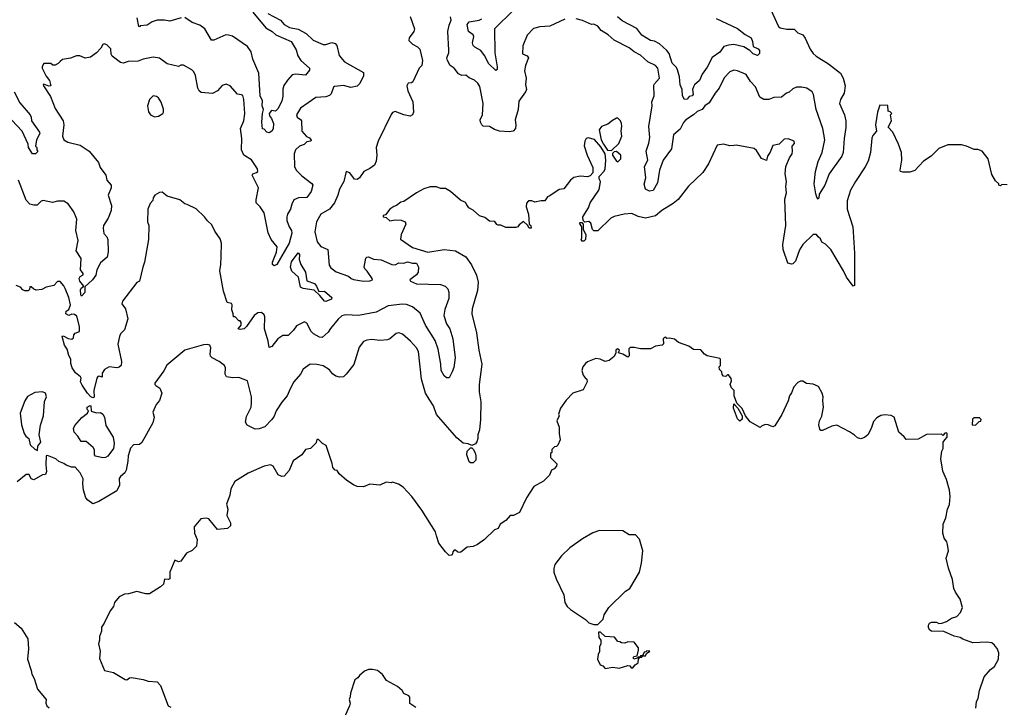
# Model space of a CAD drawing. Extents: x 1966327 to 2147849, y 395140 to 552178.
# Tile 189 of 256: x 2006934 to 2014754, y 514652 to 520109. Entities that reach past the tile are written whole.
import ezdxf

# ---------------------------------------------------------------- set-up
doc = ezdxf.new("R2010")
doc.units = 0

msp = doc.modelspace()

# ---------------------------------------------------------------- linework, layer by layer
at = {"layer": '0CON20XD'}
for points in [[(2008785, 520167.7), (2008888.1, 520045), (2008940, 520015), (2008968.8, 519988.8), (2009089.4, 519935), (2009129.5, 519869.5), (2009141.9, 519821.9), (2009165.7, 519785), (2009236.1, 519723.9), (2009235, 519707.5), (2009205, 519668), (2009125, 519676.6), (2009099.3, 519670.7), (2009060.5, 519629.5), (2009032.2, 519587.8), (2009023.6, 519556.4), (2009023, 519503), (2009015, 519462.5), (2008985, 519401.2), (2008965, 519382), (2008935, 519389.2), (2008914.4, 519365), (2008917, 519347), (2008934, 519325), (2008950, 519285), (2008946.1, 519243.9), (2008936.4, 519223.6), (2008915, 519210), (2008897, 519217), (2008875, 519240), (2008861.7, 519241.7), (2008856, 519295), (2008861.1, 519365), (2008870, 519395), (2008858.5, 519425), (2008862.5, 519465), (2008844.4, 519505), (2008833.4, 519685), (2008784.5, 519795), (2008773.6, 519855), (2008743.5, 519895), (2008625, 519978.1), (2008592.7, 519987.3), (2008571.7, 519988.3), (2008475, 519945.7), (2008457.5, 519947.5), (2008405, 520036.7), (2008365.4, 520065.4), (2008305, 520086.9), (2008245, 520125.8)], [(2008905, 520156.7), (2009004.6, 520104.6), (2009035, 520071.8), (2009076.4, 520046.4), (2009145, 520034.5), (2009209, 519999), (2009265, 519945.5), (2009345, 519910.9), (2009365, 519911.2), (2009412, 519928), (2009440.3, 519920.3), (2009451.8, 519905), (2009471.2, 519825), (2009512.7, 519775), (2009665, 519690), (2009665, 519662.7), (2009635, 519603.2), (2009615, 519581.4), (2009565, 519570.2), (2009505, 519585.7), (2009435, 519578.9), (2009425, 519573.8), (2009408.5, 519521.5), (2009395, 519508.2), (2009365, 519497.3), (2009285, 519490.8), (2009165, 519407.5), (2009133.3, 519355), (2009137.5, 519335), (2009165, 519317.5), (2009171.2, 519305), (2009174.4, 519224.4), (2009212.3, 519182.3), (2009235, 519170.8), (2009247.9, 519152.1), (2009245.4, 519144.6), (2009215, 519139.2), (2009192.7, 519117.3), (2009155, 519105.7), (2009123.2, 519076.8), (2009112.9, 519045), (2009115.6, 518945), (2009129.2, 518915), (2009175, 518868.8), (2009255, 518808.9), (2009261.5, 518795), (2009248.6, 518745), (2009215, 518696.6), (2009147.5, 518695), (2009111.8, 518678.2), (2009094.5, 518645), (2009084.5, 518605), (2009061.2, 518565), (2009054.8, 518545.2), (2009055.3, 518515), (2009073.4, 518465), (2009091.5, 518435), (2009094.7, 518415), (2009073.2, 518335), (2008975, 518166.5), (2008955, 518156.4), (2008942.7, 518165), (2008941.6, 518185), (2008973.3, 518265), (2008978.8, 518305), (2008931.9, 518365), (2008906.7, 518416.7), (2008875.2, 518575.2), (2008845, 518623.3), (2008811.8, 518655), (2008811.4, 518678.6), (2008831.6, 518775), (2008780.8, 518875), (2008785, 518886.2), (2008815, 518895.8), (2008824.2, 518905), (2008823.3, 518925), (2008775, 518995.6), (2008714.7, 519034.7), (2008695.4, 519075), (2008698.2, 519165), (2008687.7, 519245), (2008714.6, 519305), (2008721.5, 519365), (2008715.4, 519475.4)], [(2010855.7, 520184.3), (2010705.6, 520035), (2010707.2, 519845), (2010727.3, 519735), (2010725, 519714), (2010715, 519704.5), (2010659.2, 519759.2), (2010625, 519824.4), (2010595.3, 519865.3), (2010550.1, 519890.1), (2010536, 519905), (2010531.3, 519925), (2010542.1, 519975), (2010535, 519988.8), (2010497.9, 520015), (2010488.9, 520071.1), (2010505, 520090.8), (2010582.5, 520105), (2010605, 520114.4)], [(2012887.1, 520215), (2012961.9, 520055), (2012975.4, 520045.4), (2013027.6, 520032.4), (2013085, 520034.2), (2013115, 520005.7), (2013155, 519988), (2013173.2, 519963.2), (2013212.2, 519875), (2013235, 519841.4), (2013259.2, 519819.2), (2013358.9, 519758.9), (2013452.9, 519685), (2013475.6, 519645), (2013489.5, 519585), (2013481.5, 519525), (2013454.5, 519475), (2013446.5, 519445), (2013485.8, 519354.2), (2013495.5, 519305), (2013496.9, 519253.1), (2013481.5, 519165), (2013473.6, 519055), (2013464.5, 519025), (2013364.6, 518885.4), (2013327.9, 518795), (2013283.3, 518725), (2013282.5, 518695), (2013276.7, 518685), (2013265, 518700), (2013258, 518728), (2013245.4, 518805), (2013253.6, 518905), (2013276.6, 518983.4), (2013308.8, 519055), (2013328.8, 519155), (2013313.8, 519245), (2013260.4, 519395), (2013238.5, 519515), (2013229.5, 519535), (2013185, 519564.5), (2013143.1, 519573.1), (2013105, 519572.9), (2013075, 519560.4), (2013045, 519532.5), (2013025, 519525.7), (2012985, 519492.7), (2012925, 519490.8), (2012883.2, 519476.8), (2012845, 519476.7), (2012811.9, 519495), (2012776.9, 519575), (2012738.8, 519618.8), (2012703.8, 519675), (2012635, 519703.5), (2012605, 519708.5), (2012574.2, 519695), (2012528.3, 519648.3), (2012490, 519565), (2012456.7, 519525), (2012410.2, 519449.8), (2012376.5, 519425), (2012355, 519397.1), (2012315, 519379.1), (2012285, 519352.7), (2012224.3, 519315), (2012206.2, 519293.8), (2012180.2, 519239.8), (2012126.2, 519195), (2012110, 519085), (2012045.4, 518995), (2012014.6, 518915.4), (2011999.2, 518815), (2011965, 518753.1), (2011937, 518747), (2011905, 518763.8), (2011893.6, 518803.6), (2011906.5, 518855), (2011896.5, 518945), (2011923.6, 518995), (2011910.9, 519065), (2011932.2, 519127.8), (2011938.9, 519175), (2011932.2, 519262.2), (2011957.5, 519425), (2011955.7, 519455.7), (2011973.6, 519505), (2011971.3, 519588.7), (2011975, 519600), (2012016.4, 519645), (2012001.4, 519725), (2011983.8, 519745), (2011924, 519775), (2011865, 519827.5), (2011815, 519854.2), (2011776, 519885), (2011655, 519946.5), (2011607.5, 519987.5), (2011553.1, 520023.1), (2011525, 520058.2), (2011495, 520072), (2011475, 520070), (2011405, 520102.5), (2011355, 520116)], [(2010036.5, 520135), (2010070.8, 520035), (2010065.7, 520014.3), (2010026.2, 519965), (2010023.8, 519945), (2010052.5, 519915), (2010093.6, 519893.6), (2010112.5, 519875), (2010132.5, 519785), (2010127.5, 519745), (2010106.4, 519723.6), (2010056.7, 519615), (2010045, 519607.5), (2010020, 519605), (2010008, 519585), (2010015.8, 519545), (2010057.4, 519457.4), (2010060.9, 519375), (2010054.3, 519355), (2010035, 519343.8), (2009984.1, 519354.1), (2009915, 519380), (2009895, 519371.8), (2009884.3, 519355.7), (2009780.8, 519145), (2009765.3, 519095), (2009770.9, 519035), (2009765.2, 518985), (2009753.1, 518955), (2009715, 518927.5), (2009666.3, 518903.7), (2009631.5, 518855), (2009615, 518841.3), (2009593.1, 518843.1), (2009555, 518894.3), (2009527, 518903), (2009507.1, 518825), (2009474.6, 518765), (2009461.8, 518715), (2009434.6, 518655.4), (2009395, 518605.6), (2009326.7, 518565), (2009291.2, 518505), (2009278.2, 518425), (2009296.9, 518345), (2009325, 518307.8), (2009381.4, 518285), (2009391.3, 518161.3), (2009405, 518140.8), (2009447.5, 518107.5), (2009544.5, 518074.5), (2009565.4, 518055.4), (2009586.3, 518046.3), (2009663.7, 518033.7), (2009714.4, 518035.6), (2009735.5, 518044.5), (2009734.3, 518055), (2009693.8, 518113.8), (2009675, 518130.5), (2009670, 518145), (2009682.5, 518217.5), (2009690, 518225), (2009705, 518226), (2009745, 518209.2), (2009805, 518204), (2009890, 518165), (2009915, 518164.4), (2009945, 518178.6), (2009984.4, 518175.6), (2010015, 518187.9), (2010055, 518176.2), (2010085, 518176.2), (2010101.2, 518145), (2010100, 518105), (2010084.3, 518085), (2010032.5, 518045), (2010036.7, 518035), (2010086.4, 518013.6), (2010275, 518008.1), (2010313.3, 517995), (2010335, 517973.3), (2010342.3, 517947.7), (2010341.9, 517895), (2010310.2, 517809.8), (2010302.4, 517762.4), (2010323.9, 517695), (2010350.9, 517655), (2010372.9, 517575), (2010391.9, 517425), (2010380.9, 517349.1), (2010370, 517315), (2010345, 517267.5), (2010325, 517266.2), (2010305, 517283.3), (2010281.1, 517325), (2010278.9, 517375), (2010256.7, 517495), (2010234.1, 517564.1), (2010157.9, 517685), (2010115, 517779.2), (2010055, 517830), (2010007.4, 517847.4), (2009975, 517850.7), (2009861.5, 517838.5), (2009765, 517788.5), (2009625, 517762.3), (2009523, 517767), (2009492.4, 517757.6), (2009462.5, 517732.5), (2009401.7, 517658.3), (2009385, 517628), (2009335, 517585.8), (2009315, 517589.6), (2009266.7, 517615), (2009249.5, 517635), (2009215, 517701.2), (2009195, 517710), (2009131.8, 517678.2), (2009109.2, 517645), (2009065, 517602.5), (2009025, 517602.5), (2008985, 517576.7), (2008935.7, 517514.3), (2008915, 517507.5), (2008907, 517557), (2008878.1, 517655), (2008880.3, 517750.3), (2008875, 517766.7), (2008855, 517786.2), (2008825, 517782.9), (2008795, 517761.1), (2008735, 517672.9), (2008716, 517655), (2008685, 517650), (2008670, 517655), (2008692.5, 517685), (2008692.5, 517705), (2008685, 517720), (2008675, 517720), (2008645, 517750), (2008631.7, 517751.7), (2008630, 517775), (2008617.5, 517805), (2008622.5, 517845), (2008615, 517856.7), (2008582.5, 517865), (2008552, 517955), (2008523.3, 518115), (2008532.5, 518165), (2008535, 518230), (2008536.7, 518335), (2008525, 518370), (2008485, 518430), (2008460.7, 518480.7), (2008425, 518512.5), (2008402.5, 518545), (2008335, 518606.7), (2008265, 518643.3), (2008245, 518646.7), (2008205, 518680), (2008105, 518707.5), (2008065, 518740), (2008045, 518737.5), (2008007.5, 518715), (2007993.8, 518695), (2007992.5, 518675), (2007970.3, 518649.7), (2007952.5, 518605), (2007950, 518505), (2007958.8, 518475), (2007956, 518365), (2007926.2, 518185), (2007910.8, 518145), (2007886.2, 518035), (2007865, 518023.3), (2007750.8, 517875), (2007746, 517855), (2007772.9, 517815), (2007793.6, 517735), (2007765, 517647.5), (2007735, 517616.7), (2007725.5, 517594.5), (2007713.8, 517535), (2007742, 517395), (2007738.8, 517365), (2007725, 517351.2), (2007705, 517346.7), (2007645, 517353.8), (2007606.1, 517333.9), (2007590, 517305), (2007588.3, 517271.7), (2007565, 517280), (2007553.6, 517276.4), (2007547.5, 517265), (2007523.9, 517166.1), (2007525.9, 517114.1), (2007515, 517107.5), (2007500, 517115), (2007472.5, 517145), (2007429.3, 517209.3), (2007417.5, 517235), (2007422.5, 517265), (2007416.7, 517275), (2007377, 517307), (2007350, 517345), (2007339.3, 517379.3), (2007340, 517415), (2007323.3, 517445), (2007310, 517495), (2007288.8, 517525), (2007270, 517595), (2007275, 517600), (2007285, 517597.5), (2007318.3, 517578.3), (2007347, 517573), (2007360, 517585), (2007363, 517607), (2007375, 517620), (2007410, 517635), (2007407.5, 517675), (2007387.5, 517755), (2007369.3, 517769.3), (2007348.3, 517771.7), (2007325, 517762.5), (2007300, 517775), (2007302.5, 517795), (2007325, 517810), (2007338, 517845), (2007325, 517903.3), (2007296.2, 517975), (2007285, 517997.5), (2007255, 518030), (2007235, 518030), (2007205, 518000), (2007143, 517987), (2007108.3, 517968.3)], [(2008215.9, 520124.1), (2008125, 520096.5), (2008085, 520105.7), (2008025, 520104.2), (2007985, 520092.2), (2007945, 520065.8), (2007890.7, 520059.3), (2007885, 520052.5), (2007880, 520055), (2007866.4, 520123.6)], [(2011265, 520112), (2011145, 520056.7), (2011065, 520052.5), (2011015, 520040), (2010963.8, 519985), (2010930.7, 519900.7), (2010927.5, 519837.5), (2010965, 519822.1), (2010974.7, 519805), (2010950.8, 519745), (2010943, 519703), (2010955.5, 519645), (2010950.8, 519595), (2010958.9, 519555), (2010952.2, 519535), (2010898.1, 519461.9), (2010891.9, 519395), (2010870, 519315), (2010875.8, 519275), (2010872, 519245), (2010853.3, 519225), (2010821.7, 519218.3), (2010745, 519225.4), (2010705, 519237.9), (2010665, 519260.8), (2010615, 519264.4), (2010605, 519274.4), (2010592.7, 519295), (2010590.5, 519315), (2010610.6, 519355), (2010615.6, 519445), (2010587.9, 519577.9), (2010572, 519605), (2010545, 519630), (2010505, 519646.7), (2010477.3, 519667.3), (2010445, 519666.7), (2010419.3, 519679.3), (2010386, 519725), (2010354.1, 519744.1), (2010331.2, 519785), (2010326.7, 519805), (2010342.5, 519845), (2010341.7, 519868.3), (2010333.9, 520013.9), (2010344.3, 520065.7), (2010362, 520105), (2010355, 520132.5)], [(2012465, 520119.6), (2012635, 520039.4), (2012695, 519991.4), (2012744.2, 519964.2), (2012755.4, 519935.4), (2012758.6, 519895), (2012798.5, 519878.5), (2012811.2, 519865), (2012809.8, 519840.2), (2012795, 519825.5), (2012758.5, 519838.5), (2012733.8, 519863.8), (2012685, 519893.3), (2012605, 519911.8), (2012562.7, 519907.3), (2012525.6, 519895), (2012495, 519851.4), (2012435, 519810), (2012395, 519733.3), (2012353.8, 519676.2), (2012334.3, 519625), (2012295, 519592), (2012284.7, 519575.3), (2012278.2, 519555), (2012282.9, 519515), (2012275, 519505.8), (2012251.1, 519498.9), (2012235, 519478), (2012215, 519476.2), (2012198, 519505), (2012196, 519555), (2012181.1, 519591.1), (2012174.7, 519655), (2012159.6, 519709.6), (2012149.4, 519729.4), (2012116.5, 519765), (2012091.6, 519841.6), (2012074.6, 519865), (2012015, 519918), (2011975, 519939.7), (2011945, 519943.8), (2011875, 519985.8), (2011835, 520038.7), (2011718.5, 520098.5), (2011682.4, 520132.4)], [(2008715.4, 519475.4), (2008705, 519506.7), (2008695, 519513.3), (2008665, 519516.7), (2008605, 519584.2), (2008575, 519598), (2008542.8, 519587.2), (2008505, 519544.2), (2008465.6, 519524.4), (2008375, 519531.4), (2008359.4, 519545), (2008348.9, 519565), (2008330.6, 519665), (2008317.5, 519695), (2008301.7, 519711.7), (2008235, 519747.1), (2008215, 519747.5), (2008195, 519737.1), (2008105, 519758.1), (2008045, 519804.4), (2007995, 519811.1), (2007915, 519794.5), (2007875, 519778.5), (2007795, 519776.2), (2007755, 519763.6), (2007735, 519767.8), (2007668.3, 519818.3), (2007659.5, 519835), (2007658.1, 519878.1), (2007625, 519908), (2007605, 519916.7), (2007595, 519912.5), (2007578.3, 519881.7), (2007545, 519846.7), (2007495, 519812.5), (2007455, 519802.5), (2007411.7, 519821.7), (2007385, 519822.5), (2007337, 519803), (2007275, 519792.5), (2007255, 519777.5), (2007239.3, 519760.7), (2007215, 519747.5), (2007198.3, 519748.3), (2007181.7, 519761.7), (2007125, 519760), (2007113, 519737), (2007113.3, 519725), (2007145, 519660), (2007170.8, 519625), (2007180, 519585), (2007165, 519580), (2007125, 519596.7), (2007120, 519595), (2007122.5, 519585), (2007179.6, 519499.6), (2007215.6, 519405), (2007278.9, 519305), (2007283.1, 519275), (2007274.5, 519184.5), (2007285, 519156.2), (2007315, 519135.7), (2007415, 519114.3), (2007485.8, 519065), (2007559.5, 518975), (2007572.2, 518935), (2007618.1, 518875), (2007625.6, 518835), (2007659.2, 518795), (2007660.5, 518775), (2007636.5, 518715), (2007662.2, 518635), (2007660.8, 518595), (2007636.7, 518535), (2007598.9, 518475), (2007596.2, 518455), (2007601.7, 518411.7), (2007626.3, 518386.3), (2007634.4, 518365), (2007635.5, 518265.5), (2007629.2, 518225), (2007575, 518180), (2007545.6, 518125), (2007538.3, 518081.7), (2007512, 518045), (2007451.7, 517988.3), (2007450.6, 517945), (2007425, 517915.8), (2007418.1, 517925), (2007416.2, 517965), (2007421.9, 517978.1), (2007442, 517995), (2007412.6, 518032.6), (2007407.3, 518055), (2007415, 518070.8), (2007436.7, 518085), (2007438.8, 518095), (2007416.2, 518125), (2007421.5, 518215), (2007381.1, 518275), (2007396.9, 518356.9), (2007380.7, 518435), (2007386.4, 518525), (2007363.4, 518583.4), (2007317.7, 518647.7), (2007285, 518669.4), (2007235, 518668.1), (2007195, 518658), (2007120, 518675), (2007105, 518669.2), (2007072.7, 518637.3), (2007045.8, 518635.8), (2007015, 518646), (2006985, 518676), (2006925, 518836)], [(2006889.6, 519535), (2006935, 519448), (2007015.8, 519355), (2007025.7, 519335), (2007028.6, 519305), (2007090.8, 519215), (2007092.5, 519205), (2007068, 519155), (2007060, 519105), (2007070, 519095), (2007070, 519075), (2007077, 519063), (2007060, 519045), (2007035, 519043.8), (2007005, 519093.3), (2007000, 519120), (2006952.5, 519225), (2006872.1, 519312.1)], [(2008005, 519337.5), (2008035, 519342.5), (2008070, 519365), (2008076.2, 519375), (2008075, 519400), (2008056.2, 519455), (2008035, 519487.5), (2008019.5, 519499.5), (2007995, 519503.8), (2007963.8, 519475), (2007949.2, 519425), (2007956.7, 519376.7), (2007973.6, 519353.6), (2008005, 519337.5)], [(2014777.5, 518797.5), (2014735, 518800), (2014725, 518790), (2014710, 518795), (2014710, 518805), (2014685, 518830), (2014655, 518880), (2014626.7, 519005), (2014577.5, 519065), (2014545, 519080), (2014515, 519080), (2014455, 519106.2), (2014415, 519116.2), (2014305, 519116.7), (2014235, 519087.5), (2014172.5, 519025), (2014113.6, 518986.4), (2014045, 518912.5), (2014005, 518897.5), (2013948.3, 518898.3), (2013930, 518905), (2013927.5, 518915), (2013940, 518995), (2013937.5, 519055), (2013915, 519120), (2013870, 519215), (2013832.5, 519255), (2013857.5, 519305), (2013850, 519355), (2013860, 519365), (2013848.3, 519378.3), (2013831.7, 519381.7), (2013828.3, 519428.3), (2013765, 519430), (2013747.5, 519375), (2013731.2, 519275), (2013738.8, 519225), (2013710.3, 519189.7), (2013702.1, 519167.9), (2013692, 519055), (2013673, 518987), (2013649.7, 518940.3), (2013571.2, 518825), (2013534, 518755), (2013505, 518670), (2013505.8, 518605), (2013550, 518465), (2013554.1, 518425.9), (2013564.3, 518255), (2013565, 518000), (2013555, 517993.3), (2013501.4, 518065), (2013477, 518117), (2013376.9, 518285), (2013335, 518328), (2013305, 518343.8), (2013295, 518368.8), (2013275, 518386.7), (2013263.6, 518403.6), (2013235, 518403.8), (2013152.9, 518325), (2013126.9, 518283.1), (2013095, 518193.8), (2013075, 518170.8), (2013065, 518167.5), (2013035, 518176.7), (2012997.5, 518285), (2012995.5, 518325), (2013018.1, 518475), (2013010, 518685), (2013023.3, 518735), (2013018.8, 518785), (2013023.8, 518825), (2013013.3, 518885), (2013018.8, 518945), (2013047.3, 519012.7), (2013068.8, 519045), (2013073.3, 519065), (2013070, 519105), (2013086.7, 519125), (2013086, 519146), (2013037, 519163), (2013005, 519162), (2012965, 519121.2), (2012915, 519110), (2012895, 519058.8), (2012874, 519025), (2012865, 518992.5), (2012825, 519007.5), (2012785, 519070), (2012766.8, 519086.8), (2012625, 519112), (2012605, 519110), (2012575, 519106.7), (2012525, 519120), (2012475, 519112.5), (2012405.7, 518964.3), (2012358.8, 518895), (2012245, 518786.7), (2012165, 518682), (2012125, 518649.2), (2012035, 518595.8), (2011985, 518551.4), (2011905, 518533.3), (2011845, 518546), (2011795, 518571.2), (2011735, 518566.7), (2011655, 518548), (2011630, 518535), (2011525, 518433.3), (2011495, 518433.8), (2011484, 518445), (2011470, 518495), (2011455, 518507.5), (2011421.7, 518501.7), (2011410, 518515), (2011406.7, 518545), (2011451.2, 518615), (2011466, 518655), (2011534, 518755), (2011540, 518775), (2011546.4, 518823.6), (2011537.5, 518845), (2011537.5, 518865), (2011575, 518906.7), (2011584, 518925), (2011590, 518995), (2011583.8, 519043.8), (2011550.7, 519100.7), (2011499.3, 519159.3), (2011448.3, 519171.7), (2011432.5, 519165), (2011422.5, 519145), (2011417, 519107), (2011440, 519035), (2011486.4, 518936.4), (2011487, 518893), (2011465, 518870), (2011445, 518862.5), (2011385, 518866.7), (2011335, 518856.7), (2011307.5, 518835), (2011255, 518767.5), (2011218.3, 518761.7), (2011145, 518710), (2011125, 518702.5), (2011105, 518670), (2011075, 518672.5), (2011025, 518660), (2011001.7, 518671.7), (2010975, 518670), (2010958.3, 518651.7), (2010956.7, 518625), (2010974, 518565), (2010980, 518485), (2010992.5, 518475), (2010996.7, 518453.3), (2010980, 518455), (2010967.5, 518477.5), (2010935, 518507.5), (2010900, 518480), (2010890, 518465), (2010875, 518460), (2010795, 518460), (2010755, 518477.5), (2010735, 518477.5), (2010723.6, 518483.6), (2010707.7, 518507.7), (2010665, 518508.8), (2010628.3, 518538.3), (2010585, 518552.5), (2010535, 518597.5), (2010500, 518615), (2010485, 518640), (2010475, 518657.5), (2010435, 518677.5), (2010355, 518746.7), (2010315, 518768.8), (2010275, 518768.8), (2010245, 518782), (2010195, 518781.2), (2010144.1, 518765.9), (2010084.3, 518735.7), (2009985, 518666.7), (2009960.5, 518659.5), (2009926.1, 518633.9), (2009905, 518626.7), (2009874.1, 518605.9), (2009839.3, 518560.7), (2009820, 518555), (2009820, 518545), (2009845, 518540), (2009875, 518513.3), (2009915, 518520.6), (2009965, 518518.5), (2009995.7, 518505), (2010001.1, 518485), (2009963.1, 518405), (2009957.5, 518367.5), (2010055, 518301.2), (2010175, 518264.3), (2010305.8, 518284.2), (2010395, 518275.8), (2010477.5, 518227.5), (2010522.7, 518162.7), (2010562.1, 518082.1), (2010574.4, 518025), (2010569.5, 517960.5), (2010527.5, 517815), (2010525.7, 517775), (2010562.2, 517625), (2010580, 517485), (2010605.6, 517375), (2010583.6, 517215), (2010584.5, 517155), (2010596.9, 517075), (2010594.3, 516935), (2010586.9, 516853.1), (2010572.5, 516815), (2010572.5, 516785), (2010565, 516760), (2010555, 516742.5), (2010525, 516730), (2010495, 516743.8), (2010455, 516748.6), (2010405, 516791.5), (2010244.4, 516975), (2010221.5, 517045), (2010186.7, 517096.7), (2010158.1, 517145), (2010125.4, 517255.4), (2010101.9, 517475), (2010085, 517506), (2010037.2, 517557.2), (2009975, 517613.8), (2009945, 517623.8), (2009925, 517618), (2009875, 517576.2), (2009855, 517568), (2009795, 517562), (2009730.3, 517569.7), (2009690, 517565), (2009665, 517553.8), (2009630.9, 517509.1), (2009588.3, 517371.7), (2009527.5, 517295), (2009505, 517275.8), (2009475, 517270.8), (2009445, 517280), (2009419.3, 517299.3), (2009395, 517329.2), (2009345, 517361.9), (2009295, 517373.1), (2009240, 517375), (2009185.8, 517335), (2009164.3, 517295), (2009111.1, 517235), (2009081.8, 517178.2), (2009058.1, 517125), (2009015.5, 517074.5), (2008970.8, 517005), (2008955, 516963.3), (2008935.6, 516935), (2008880.9, 516879.1), (2008835, 516861.8), (2008805, 516859.4), (2008741.2, 516891.2), (2008726, 516915), (2008735, 516960), (2008771.1, 517035), (2008776.1, 517065), (2008774.1, 517115), (2008742.5, 517242.5), (2008675, 517268.8), (2008627, 517267), (2008577.5, 517275), (2008566.2, 517295), (2008567.5, 517345), (2008559.2, 517365), (2008517, 517397), (2008463.8, 517425), (2008449.7, 517439.7), (2008445.8, 517455), (2008452.5, 517505), (2008443.3, 517525), (2008425, 517530.8), (2008395, 517529.2), (2008245, 517487.5), (2008101.5, 517368.5), (2008078.8, 517321.2), (2008006, 517225), (2008006, 517215), (2008015, 517206), (2008047.5, 517185), (2008062, 517145), (2008043.6, 517086.4), (2008017.5, 517055), (2007990, 516995), (2008001.2, 516955), (2007991.7, 516908.3), (2007905, 516753.8), (2007885, 516738), (2007837.5, 516735), (2007815, 516707.5), (2007795, 516647.5), (2007794, 516605), (2007780.6, 516535), (2007767.6, 516512.4), (2007735.7, 516485), (2007725, 516468), (2007726.2, 516415), (2007705, 516370.6), (2007562.5, 516285), (2007515, 516267.1), (2007475, 516295.7), (2007460, 516315), (2007440.5, 516375), (2007435.6, 516425), (2007439.1, 516465), (2007415, 516513.1), (2007375, 516556.9), (2007345, 516557.5), (2007303.2, 516573.2)], [(2011635, 519070), (2011692.5, 519125), (2011715.8, 519185), (2011710, 519225), (2011717.5, 519265), (2011714, 519285), (2011705, 519306.7), (2011685, 519326.7), (2011675, 519327.5), (2011641.7, 519308.3), (2011605, 519280), (2011555, 519262.5), (2011537.5, 519235), (2011553.3, 519155), (2011570, 519120), (2011603.6, 519073.6), (2011635, 519070)], [(2011685, 518981.2), (2011707.5, 519005), (2011707.5, 519035), (2011675, 519062.5), (2011655, 519060), (2011643, 519047), (2011643.3, 519035), (2011673.8, 518985), (2011685, 518981.2)], [(2011415, 518350), (2011401.7, 518351.7), (2011392.5, 518365), (2011400, 518375), (2011400, 518465), (2011380, 518495), (2011385, 518500), (2011398.3, 518498.3), (2011410, 518485), (2011410, 518445), (2011430, 518405), (2011427.5, 518365), (2011415, 518350)], [(2009365, 517872), (2009355, 517873.8), (2009318.9, 517918.9), (2009272.8, 517962.8), (2009185.4, 517975.4), (2009163.3, 517985), (2009149.1, 518065), (2009095, 518111.9), (2009085.2, 518145), (2009093.9, 518186.1), (2009145, 518259.2), (2009155, 518246.7), (2009153.8, 518205), (2009167.2, 518165), (2009204.6, 518105), (2009215, 518037.5), (2009275, 518014.5), (2009292.3, 517995), (2009310.9, 517950.9), (2009355, 517955.4), (2009414.2, 517905), (2009409.5, 517890.5), (2009365, 517872)], [(2007108.3, 517968.3), (2007065, 517962.5), (2007045, 517970), (2007025, 517990), (2007015, 517990), (2007011.7, 517968.3), (2007001.7, 517958.3), (2006975, 517957.5), (2006960, 517965), (2006940, 517985), (2006905, 518000)], [(2014527.5, 514645), (2014532.5, 514695), (2014547.5, 514725), (2014556.7, 514785), (2014593.3, 514895), (2014645, 514952.5), (2014677.5, 514975), (2014707.5, 515035), (2014710, 515085), (2014698.3, 515118.3), (2014683.3, 515133.3), (2014676.4, 515146.4), (2014655, 515162.5), (2014615, 515170), (2014503.6, 515163.6), (2014425, 515193.3), (2014405, 515206.7), (2014355, 515217.5), (2014275, 515253.3), (2014175, 515256.7), (2014162.5, 515265), (2014153.6, 515283.6), (2014152.5, 515305), (2014160.7, 515319.3), (2014175, 515327.5), (2014215, 515326.7), (2014235, 515317.5), (2014259.3, 515320.7), (2014295, 515333.3), (2014335, 515360), (2014377, 515373), (2014407.5, 515405), (2014422.5, 515445), (2014405, 515510), (2014365.9, 515565.9), (2014354, 515595), (2014343.8, 515665), (2014312, 515755), (2014293.8, 515835), (2014311.2, 515895), (2014303, 515943), (2014297.5, 515965), (2014277.5, 515995), (2014267.5, 516035), (2014270, 516105), (2014290, 516155), (2014302.5, 516225), (2014319.3, 516260.7), (2014323.3, 516325), (2014320, 516375), (2014295, 516460), (2014267.5, 516525), (2014250, 516625), (2014257.5, 516685), (2014270, 516705), (2014270, 516755), (2014282.5, 516775), (2014300, 516795), (2014300, 516825), (2014295, 516830), (2014281.7, 516828.3), (2014265, 516810), (2014255, 516820), (2014137, 516817), (2014069.3, 516780.7), (2013975, 516777.5), (2013959.3, 516799.3), (2013916.7, 516835), (2013880, 516955), (2013855, 516967.5), (2013805, 516972.5), (2013775, 516967.5), (2013740.7, 516949.3), (2013715, 516920), (2013696.2, 516863.8), (2013670, 516815), (2013645, 516793.3), (2013616.1, 516783.9), (2013589.3, 516789.3), (2013565, 516812.5), (2013525, 516837.5), (2013425, 516890), (2013385, 516882.5), (2013311.7, 516848.3), (2013298.3, 516848.3), (2013288.3, 516858.3), (2013282.5, 516895), (2013287.5, 516925), (2013306.4, 516963.6), (2013317.5, 517035), (2013312.5, 517085), (2013316.7, 517115), (2013307.5, 517145), (2013278.3, 517198.3), (2013237, 517217), (2013183, 517223), (2013155, 517240), (2013135, 517240), (2013115, 517230), (2013082.5, 517195), (2013063.3, 517146.7), (2013047.5, 517125), (2013037.5, 517085), (2012986.7, 516975), (2012933, 516887), (2012915, 516877.5), (2012880, 516895), (2012855.8, 516895.8), (2012825.9, 516884.1), (2012815, 516873.3), (2012735, 516917.5), (2012697.5, 516965), (2012673, 517023), (2012630, 517065), (2012607.5, 517125), (2012610, 517165), (2012586.4, 517186.4), (2012577.5, 517215), (2012588.3, 517241.7), (2012585, 517262.5), (2012565, 517290), (2012555, 517290), (2012541.7, 517278.3), (2012525, 517280), (2012513, 517293), (2012510, 517315), (2012493, 517333), (2012490, 517355), (2012500, 517365), (2012500, 517415), (2012495, 517420), (2012395, 517440), (2012372.5, 517455), (2012345, 517488.8), (2012285, 517492), (2012247.8, 517517.8), (2012166.2, 517546.2), (2012135, 517572.5), (2012095, 517582.5), (2012075, 517580), (2012065, 517590), (2012055, 517587.5), (2012043.6, 517576.4), (2012047, 517537), (2012037.5, 517525), (2011985, 517516.7), (2011945, 517496.7), (2011865, 517496.7), (2011815, 517507.5), (2011783, 517507), (2011773.3, 517496.7), (2011775, 517440), (2011765, 517430), (2011725, 517455.7), (2011690, 517465), (2011696.7, 517485), (2011683, 517497), (2011670, 517485), (2011670, 517465), (2011656.7, 517435), (2011615, 517403.3), (2011585, 517396.7), (2011545, 517413.8), (2011510.5, 517419.5), (2011445, 517393.8), (2011428.8, 517381.2), (2011407.3, 517352.7), (2011399.2, 517325), (2011408.3, 517288.3), (2011425, 517267.5), (2011437.5, 517255), (2011440, 517235), (2011409.3, 517170.7), (2011327.5, 517145), (2011275, 517090), (2011230, 517025), (2011217.5, 516995), (2011212.5, 516975), (2011217.5, 516965), (2011200, 516925), (2011220, 516875), (2011217.5, 516825), (2011227.5, 516775), (2011208.3, 516731.7), (2011198.3, 516721.7), (2011181.7, 516718.3), (2011161.7, 516698.3), (2011160, 516675), (2011150, 516665), (2011150, 516635), (2011200, 516585), (2011197.5, 516565), (2011180, 516545), (2011157, 516533), (2011142.5, 516495), (2011095, 516447.5), (2011017.5, 516405), (2010958.8, 516315), (2010905, 516197.5), (2010856.4, 516173.6), (2010830, 516175), (2010796.4, 516133.6), (2010750, 516105), (2010735, 516070), (2010705, 516060), (2010626.4, 515983.6), (2010570, 515945), (2010535, 515927.5), (2010488.3, 515921.7), (2010437, 515883), (2010425, 515880), (2010413, 515883), (2010395, 515900), (2010385, 515900), (2010373, 515887), (2010368.3, 515861.7), (2010361.7, 515858.3), (2010345, 515857.5), (2010315, 515886.7), (2010264.2, 515955), (2010244.1, 516014.1), (2010235.7, 516045.7), (2010127.1, 516217.1), (2010047.5, 516325), (2009979.3, 516399.3), (2009941.7, 516421.7), (2009895, 516437.5), (2009885, 516432.5), (2009845, 516437.5), (2009795, 516416.2), (2009715, 516422.5), (2009665, 516402.5), (2009615, 516403.3), (2009585, 516416.7), (2009531.2, 516451.2), (2009472.5, 516505), (2009455, 516530), (2009440, 516535), (2009420, 516555), (2009417, 516587), (2009369.2, 516729.2), (2009340, 516745), (2009305, 516780), (2009291.7, 516768.3), (2009288.3, 516751.7), (2009243, 516707), (2009205, 516697.5), (2009173.9, 516656.1), (2009105, 516608.8), (2009075, 516530), (2009033.3, 516486.7), (2009015, 516483.8), (2008985.9, 516495.9), (2008945.8, 516565), (2008925, 516576.5), (2008875, 516566.8), (2008749.5, 516510.5), (2008643.8, 516445), (2008611.2, 516385), (2008603.8, 516335), (2008577.5, 516265), (2008587.5, 516225), (2008580, 516175), (2008607.5, 516115), (2008608.3, 516091.7), (2008585, 516070), (2008505, 516062.5), (2008435, 516147.5), (2008415, 516153.3), (2008371.7, 516148.3), (2008320, 516085), (2008323.3, 516035), (2008343.8, 515985), (2008338.8, 515931.2), (2008305, 515897.5), (2008260, 515875), (2008215, 515812.5), (2008195, 515807.5), (2008165, 515820), (2008127.5, 515725), (2008125, 515672.5), (2008115, 515667.5), (2008085, 515670), (2008075, 515630), (2008053, 515607), (2007965, 515553.8), (2007935, 515553.3), (2007865, 515570), (2007798.3, 515551.7), (2007765, 515550), (2007725, 515527.5), (2007687.5, 515485), (2007678.3, 515451.7), (2007651.7, 515418.3), (2007605, 515320), (2007583, 515287), (2007582.5, 515255), (2007567.5, 515215), (2007567.5, 515185), (2007560, 515155), (2007571.7, 515098.3), (2007568.3, 515038.3), (2007607.5, 514945), (2007677.7, 514927.7), (2007771.7, 514871.7), (2007785, 514871.2), (2007805, 514886.7), (2007821.7, 514888.3), (2007915, 514872), (2007955, 514858.6), (2008025, 514853.1), (2008051.8, 514825), (2008113.8, 514663.8), (2008135, 514652)], [(2007075, 516690), (2007078.8, 516725), (2007102.5, 516755), (2007089.4, 516815), (2007099.7, 516890.3), (2007123.1, 516965), (2007131.7, 517078.3), (2007146, 517115), (2007137.5, 517145), (2007115, 517156.2), (2007055, 517151.2), (2006995, 517118.8), (2006974.2, 517085), (2006937.5, 516985), (2006947.1, 516895), (2006969.2, 516825), (2006982, 516805), (2007005.7, 516785.7), (2007017.5, 516735), (2007055, 516700), (2007075, 516690)], [(2007595, 516632), (2007535.9, 516645.9), (2007528.8, 516655), (2007527.9, 516695), (2007518.2, 516715), (2007460.7, 516760.7), (2007420.9, 516760.9), (2007395, 516803.8), (2007366.9, 516835), (2007362, 516865), (2007371.3, 516888.7), (2007428.6, 516951.4), (2007473.3, 516985), (2007480, 517005), (2007470, 517015), (2007470, 517035), (2007493, 517047), (2007500, 517045), (2007501.2, 517001.2), (2007545, 516990), (2007575, 516991.1), (2007595, 516979.1), (2007607.3, 516955), (2007618.2, 516888.2), (2007675.2, 516795), (2007685.4, 516745), (2007678.8, 516705), (2007635, 516643.8), (2007615, 516633.8), (2007595, 516632)], [(2012655, 516922.5), (2012635, 516942.5), (2012602.5, 517025), (2012605, 517060), (2012636.7, 517026.7), (2012672.5, 516965), (2012671.7, 516938.3), (2012655, 516922.5)], [(2014525, 516890), (2014555, 516920), (2014568.3, 516921.7), (2014570, 516935), (2014558.3, 516948.3), (2014515, 516950), (2014501.7, 516938.3), (2014500, 516895), (2014525, 516890)], [(2007303.2, 516573.2), (2007285, 516587.8), (2007245, 516602.9), (2007221.2, 516625), (2007155, 516651.2), (2007145, 516647.5), (2007140.8, 516575), (2007147.5, 516522.5), (2007139.3, 516500.7), (2007115, 516496.7), (2007045, 516456.7), (2007026.1, 516466.1), (2007009.4, 516499.4), (2006985, 516498.6), (2006915, 516442.5)], [(2010515, 516592.2), (2010505, 516600), (2010484.3, 516655.7), (2010489.2, 516685), (2010515, 516712.5), (2010525, 516712.5), (2010535, 516700), (2010552.1, 516672.1), (2010558.1, 516648.1), (2010556.9, 516613.1), (2010535, 516592.5), (2010515, 516592.2)], [(2011525, 515310), (2011568.3, 515351.7), (2011577.5, 515385), (2011613.3, 515445), (2011746.1, 515573.9), (2011780, 515595), (2011855.7, 515724.3), (2011872, 515795), (2011882, 515895), (2011855.9, 515985.9), (2011825, 516020), (2011775, 516021.2), (2011725, 516051.2), (2011540, 516055), (2011485, 516036.2), (2011405, 515988), (2011302.6, 515917.4), (2011236.2, 515855), (2011183.8, 515785), (2011176.1, 515753.9), (2011177.5, 515725), (2011195, 515672.9), (2011256.7, 515545), (2011264.1, 515484.1), (2011281.2, 515451.2), (2011308.3, 515428.3), (2011428.3, 515348.3), (2011455, 515322.5), (2011495, 515310), (2011525, 515310)], [(2006891.2, 515325), (2006945, 515281.2), (2006998.6, 515195), (2007003.3, 515115), (2006995.8, 515035), (2007026, 514945), (2007030, 514915), (2007049.5, 514879.5), (2007076.2, 514795), (2007143.8, 514715), (2007140.6, 514685), (2007149.4, 514665), (2007168.9, 514648.9)], [(2011585, 514960), (2011645, 514970), (2011696.1, 514963.9), (2011765, 514983.3), (2011780, 514980), (2011790, 514965), (2011805, 514964), (2011821.7, 514988.3), (2011847.5, 515005), (2011850, 515035), (2011860, 515050), (2011875, 515050), (2011880, 515060), (2011905, 515060), (2011911.7, 515078.3), (2011938.3, 515098.3), (2011915, 515100), (2011908.3, 515091.7), (2011895, 515090), (2011880, 515060), (2011865, 515060), (2011860, 515050), (2011845, 515050), (2011838.3, 515041.7), (2011813, 515033), (2011807.5, 515045), (2011812.5, 515055), (2011838.3, 515061.7), (2011850, 515105), (2011850, 515125), (2011815, 515170), (2011765, 515172.5), (2011739.3, 515160.7), (2011715, 515162.5), (2011701.7, 515171.7), (2011683.6, 515173.6), (2011657.7, 515207.7), (2011583, 515213), (2011548.3, 515248.3), (2011531.7, 515248.3), (2011532.5, 515205), (2011550, 515185), (2011550, 515155), (2011538.3, 515131.7), (2011540, 515095), (2011528.3, 515071.7), (2011522.5, 515035), (2011545, 514990), (2011565, 514980), (2011585, 514960)], [(2010079.3, 514649.3), (2010031.7, 514681.7), (2010033, 514733), (2010025, 514742.5), (2009985, 514762.5), (2009972.5, 514785), (2009935, 514817.5), (2009847.5, 514865), (2009815, 514912.5), (2009775, 514943.3), (2009735, 514953.3), (2009705, 514953.3), (2009671.7, 514938.3), (2009632.5, 514905), (2009620, 514885), (2009595, 514870), (2009562.5, 514765), (2009560, 514735), (2009550, 514715), (2009557.5, 514685), (2009552.5, 514665), (2009500, 514545)]]:
    msp.add_lwpolyline(points, dxfattribs=at)

doc.saveas('drawing.dxf')
